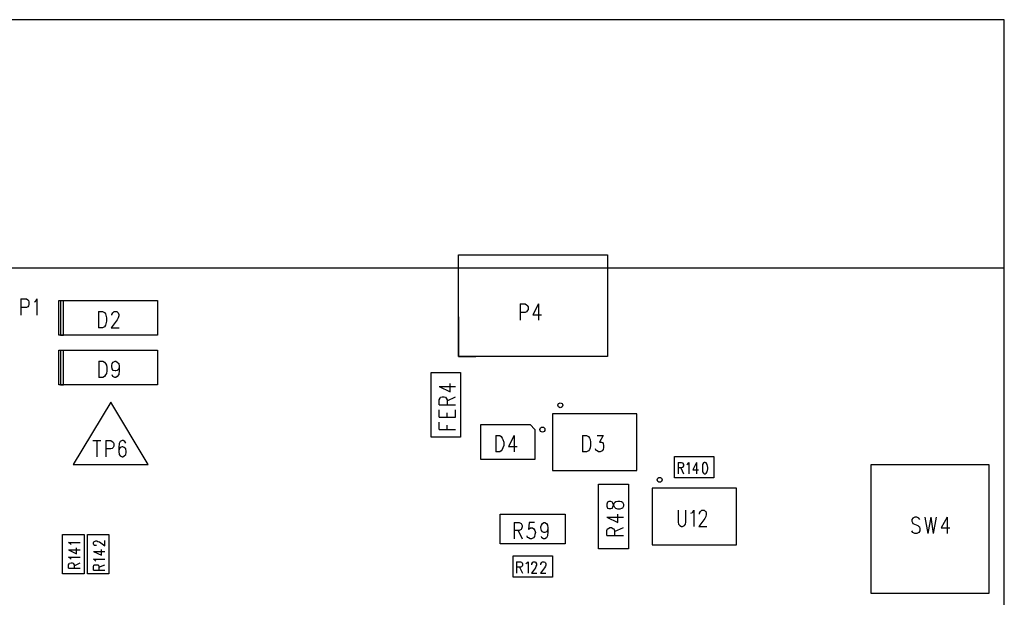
# Model space of a CAD drawing. Extents: x 11.9 to 28.1, y 10.8 to 21.2.
# Tile 9 of 17: x 18 to 20, y 18 to 19.1. Entities that reach past the tile are written whole.
import ezdxf

# ---------------------------------------------------------------- set-up
doc = ezdxf.new("R2010")
doc.units = 0
doc.header["$MEASUREMENT"] = 0
doc.layers.add('LAYNR1', color=2, linetype='Continuous')

msp = doc.modelspace()

# ---------------------------------------------------------------- linework, layer by layer
at = {"layer": 'LAYNR1', "color": 7}
for points in [[(19.987, 19.136), (16.487, 19.136)], [(19.987, 15.636), (19.987, 19.136)], [(18.888, 18.628), (18.888, 18.663), (19.188, 18.663), (19.188, 18.628)], [(19.987, 18.636), (16.487, 18.636)], [(19.987, 16.136), (19.987, 18.636)], [(18.007, 18.574), (18.007, 18.541)], [(18.007, 18.574), (18.018, 18.574), (18.021, 18.572), (18.022, 18.571), (18.023, 18.568), (18.023, 18.563), (18.022, 18.56), (18.021, 18.558), (18.018, 18.557), (18.007, 18.557)], [(18.034, 18.568), (18.036, 18.569), (18.039, 18.574), (18.039, 18.541)], [(18.083, 18.501), (18.083, 18.571)], [(18.083, 18.571), (18.282, 18.571)], [(18.087, 18.571), (18.087, 18.501)], [(18.093, 18.501), (18.093, 18.571)], [(18.282, 18.571), (18.282, 18.501)], [(19.012, 18.564), (19.012, 18.531)], [(19.012, 18.564), (19.022, 18.564), (19.025, 18.562), (19.026, 18.561), (19.028, 18.558), (19.028, 18.553), (19.026, 18.55), (19.025, 18.548), (19.022, 18.547), (19.012, 18.547)], [(19.049, 18.564), (19.038, 18.542), (19.055, 18.542)], [(19.049, 18.564), (19.049, 18.531)], [(18.163, 18.549), (18.163, 18.516)], [(18.163, 18.549), (18.171, 18.549), (18.175, 18.547), (18.177, 18.544), (18.178, 18.541), (18.179, 18.536), (18.179, 18.529), (18.178, 18.524), (18.177, 18.521), (18.175, 18.518), (18.171, 18.516), (18.163, 18.516)], [(18.19, 18.541), (18.19, 18.543), (18.192, 18.546), (18.193, 18.547), (18.195, 18.549), (18.2, 18.549), (18.202, 18.547), (18.203, 18.546), (18.204, 18.543), (18.204, 18.54), (18.203, 18.536), (18.201, 18.532), (18.189, 18.516), (18.205, 18.516)], [(18.888, 18.538), (18.888, 18.458), (18.923, 18.458)], [(19.188, 18.538), (19.188, 18.458), (19.153, 18.458)], [(18.282, 18.501), (18.083, 18.501)], [(18.087, 18.501), (18.093, 18.501)], [(18.083, 18.401), (18.083, 18.471)], [(18.083, 18.471), (18.282, 18.471)], [(18.087, 18.471), (18.087, 18.401)], [(18.093, 18.401), (18.093, 18.471)], [(18.282, 18.471), (18.282, 18.401)], [(18.164, 18.449), (18.164, 18.416)], [(18.164, 18.449), (18.172, 18.449), (18.175, 18.447), (18.177, 18.444), (18.179, 18.441), (18.18, 18.436), (18.18, 18.429), (18.179, 18.424), (18.177, 18.421), (18.175, 18.418), (18.172, 18.416), (18.164, 18.416)], [(18.205, 18.438), (18.204, 18.433), (18.201, 18.43), (18.198, 18.429), (18.197, 18.429), (18.193, 18.43), (18.191, 18.433), (18.19, 18.438), (18.19, 18.44), (18.191, 18.444), (18.193, 18.447), (18.197, 18.449), (18.198, 18.449), (18.201, 18.447), (18.204, 18.444), (18.205, 18.438), (18.205, 18.43), (18.204, 18.422), (18.201, 18.418), (18.198, 18.416), (18.196, 18.416), (18.192, 18.418), (18.191, 18.421)], [(18.833, 18.296), (18.833, 18.426)], [(18.833, 18.426), (18.892, 18.426)], [(18.892, 18.426), (18.892, 18.296)], [(18.282, 18.401), (18.083, 18.401)], [(18.087, 18.401), (18.093, 18.401)], [(18.849, 18.398), (18.871, 18.387), (18.871, 18.404)], [(18.849, 18.398), (18.882, 18.398)], [(18.188, 18.366), (18.112, 18.241)], [(18.263, 18.241), (18.188, 18.366)], [(18.849, 18.361), (18.849, 18.371), (18.851, 18.374), (18.852, 18.376), (18.855, 18.377), (18.859, 18.377), (18.862, 18.376), (18.863, 18.374), (18.865, 18.371), (18.865, 18.361)], [(18.849, 18.361), (18.882, 18.361)], [(18.865, 18.369), (18.882, 18.377)], [(18.849, 18.336), (18.849, 18.351)], [(18.865, 18.336), (18.865, 18.345)], [(18.882, 18.336), (18.882, 18.351)], [(18.849, 18.336), (18.882, 18.336)], [(18.849, 18.311), (18.849, 18.326)], [(18.865, 18.311), (18.865, 18.32)], [(18.933, 18.251), (18.933, 18.321)], [(18.933, 18.321), (19.032, 18.321)], [(19.032, 18.321), (19.042, 18.311)], [(18.849, 18.311), (18.882, 18.311)], [(18.963, 18.299), (18.963, 18.266)], [(18.963, 18.299), (18.971, 18.299), (18.974, 18.297), (18.976, 18.294), (18.977, 18.291), (18.979, 18.286), (18.979, 18.279), (18.977, 18.274), (18.976, 18.271), (18.974, 18.268), (18.971, 18.266), (18.963, 18.266)], [(19, 18.299), (18.989, 18.277), (19.006, 18.277)], [(19, 18.299), (19, 18.266)], [(19.042, 18.311), (19.042, 18.251)], [(19.138, 18.299), (19.138, 18.266)], [(19.138, 18.299), (19.146, 18.299), (19.15, 18.297), (19.152, 18.294), (19.153, 18.291), (19.154, 18.286), (19.154, 18.279), (19.153, 18.274), (19.152, 18.271), (19.15, 18.268), (19.146, 18.266), (19.138, 18.266)], [(19.167, 18.299), (19.179, 18.299), (19.172, 18.286), (19.176, 18.286), (19.178, 18.285), (19.179, 18.283), (19.18, 18.279), (19.18, 18.275), (19.179, 18.271), (19.177, 18.268), (19.173, 18.266), (19.17, 18.266), (19.167, 18.268), (19.165, 18.269), (19.164, 18.272)], [(18.152, 18.289), (18.168, 18.289)], [(18.16, 18.289), (18.16, 18.256)], [(18.178, 18.289), (18.178, 18.256)], [(18.178, 18.289), (18.188, 18.289), (18.191, 18.287), (18.193, 18.286), (18.194, 18.283), (18.194, 18.278), (18.193, 18.275), (18.191, 18.273), (18.188, 18.272), (18.178, 18.272)], [(18.218, 18.284), (18.216, 18.287), (18.213, 18.289), (18.211, 18.289), (18.207, 18.287), (18.205, 18.283), (18.204, 18.275), (18.204, 18.267), (18.205, 18.261), (18.207, 18.258), (18.211, 18.256), (18.212, 18.256), (18.215, 18.258), (18.218, 18.261), (18.219, 18.265), (18.219, 18.267), (18.218, 18.272), (18.215, 18.275), (18.212, 18.276), (18.211, 18.276), (18.207, 18.275), (18.205, 18.272), (18.204, 18.267)], [(18.892, 18.296), (18.833, 18.296)], [(18.112, 18.241), (18.263, 18.241)], [(19.042, 18.251), (18.933, 18.251)], [(19.323, 18.257), (19.402, 18.257)], [(19.323, 18.214), (19.323, 18.257)], [(19.33, 18.245), (19.33, 18.222)], [(19.33, 18.245), (19.337, 18.245), (19.34, 18.244)], [(19.34, 18.244), (19.34, 18.243), (19.341, 18.241), (19.341, 18.238), (19.34, 18.236), (19.34, 18.235)], [(19.348, 18.241), (19.35, 18.242), (19.352, 18.245), (19.352, 18.222)], [(19.367, 18.245), (19.36, 18.23), (19.371, 18.23)], [(19.367, 18.245), (19.367, 18.222)], [(19.383, 18.245), (19.381, 18.244), (19.379, 18.241), (19.379, 18.235), (19.379, 18.232), (19.379, 18.226), (19.381, 18.223), (19.383, 18.222)], [(19.383, 18.222), (19.385, 18.222), (19.387, 18.223), (19.389, 18.226), (19.39, 18.232), (19.39, 18.235), (19.389, 18.241), (19.387, 18.244), (19.385, 18.245), (19.383, 18.245)], [(19.402, 18.257), (19.402, 18.214)], [(19.719, 17.981), (19.719, 18.241)], [(19.719, 18.241), (19.956, 18.241)], [(19.956, 18.241), (19.956, 17.981)], [(19.34, 18.235), (19.337, 18.234), (19.33, 18.234)], [(19.336, 18.234), (19.341, 18.222)], [(19.17, 18.071), (19.17, 18.201)], [(19.17, 18.201), (19.23, 18.201)], [(19.23, 18.201), (19.23, 18.071)], [(19.402, 18.214), (19.323, 18.214)], [(19.191, 18.166), (19.188, 18.165), (19.187, 18.161), (19.187, 18.157)], [(19.195, 18.166), (19.191, 18.166)], [(19.218, 18.153), (19.216, 18.152), (19.213, 18.151), (19.209, 18.151), (19.205, 18.152), (19.202, 18.155), (19.201, 18.158), (19.199, 18.162), (19.198, 18.165), (19.195, 18.166)], [(19.198, 18.153), (19.199, 18.156), (19.201, 18.16), (19.202, 18.164), (19.205, 18.166)], [(19.205, 18.166), (19.209, 18.167), (19.213, 18.167), (19.216, 18.166)], [(19.216, 18.166), (19.218, 18.165), (19.22, 18.161), (19.22, 18.157), (19.218, 18.153)], [(18.972, 18.081), (18.972, 18.141)], [(18.972, 18.141), (19.103, 18.141)], [(19.103, 18.141), (19.103, 18.081)], [(19.187, 18.157), (19.188, 18.153)], [(19.187, 18.135), (19.209, 18.124), (19.209, 18.141)], [(19.188, 18.153), (19.191, 18.152), (19.195, 18.152), (19.198, 18.153)], [(19.33, 18.149), (19.33, 18.125), (19.331, 18.121), (19.334, 18.118), (19.337, 18.116), (19.339, 18.116), (19.343, 18.118), (19.345, 18.121), (19.346, 18.125), (19.346, 18.149)], [(19.356, 18.143), (19.359, 18.144), (19.362, 18.149), (19.362, 18.116)], [(19.373, 18.141), (19.373, 18.143), (19.375, 18.146), (19.376, 18.147), (19.378, 18.149), (19.383, 18.149), (19.385, 18.147), (19.386, 18.146), (19.387, 18.143), (19.387, 18.14), (19.386, 18.136), (19.384, 18.132), (19.372, 18.116), (19.388, 18.116)], [(19, 18.124), (19, 18.091)], [(19, 18.124), (19.01, 18.124), (19.014, 18.122), (19.015, 18.121), (19.016, 18.118), (19.016, 18.115), (19.015, 18.111), (19.014, 18.11), (19.01, 18.108), (19, 18.108)], [(19.041, 18.124), (19.03, 18.124), (19.029, 18.11), (19.03, 18.111), (19.033, 18.113), (19.037, 18.113), (19.04, 18.111), (19.042, 18.108), (19.043, 18.104), (19.042, 18.1), (19.041, 18.096), (19.039, 18.093), (19.035, 18.091), (19.032, 18.091), (19.029, 18.093), (19.027, 18.094), (19.026, 18.097)], [(19.068, 18.113), (19.067, 18.108), (19.065, 18.105), (19.062, 18.104), (19.06, 18.104), (19.057, 18.105), (19.055, 18.108), (19.054, 18.113), (19.054, 18.115), (19.055, 18.119), (19.057, 18.122), (19.06, 18.124), (19.062, 18.124), (19.065, 18.122), (19.067, 18.119), (19.068, 18.113), (19.068, 18.105), (19.067, 18.097), (19.065, 18.093), (19.062, 18.091), (19.059, 18.091), (19.056, 18.093), (19.055, 18.096)], [(19.187, 18.135), (19.22, 18.135)], [(19.817, 18.13), (19.815, 18.133), (19.811, 18.135), (19.807, 18.135), (19.803, 18.133), (19.801, 18.13), (19.801, 18.127), (19.802, 18.124), (19.803, 18.122), (19.806, 18.121), (19.813, 18.118), (19.815, 18.116), (19.816, 18.115), (19.817, 18.111), (19.817, 18.107), (19.815, 18.104), (19.811, 18.102), (19.807, 18.102), (19.803, 18.104), (19.801, 18.107)], [(19.827, 18.135), (19.833, 18.102)], [(19.839, 18.135), (19.833, 18.102)], [(19.839, 18.135), (19.844, 18.102)], [(19.85, 18.135), (19.844, 18.102)], [(19.872, 18.135), (19.86, 18.113), (19.877, 18.113)], [(19.872, 18.135), (19.872, 18.102)], [(19.008, 18.108), (19.016, 18.091)], [(19.187, 18.098), (19.187, 18.108), (19.188, 18.111), (19.19, 18.112), (19.193, 18.114), (19.196, 18.114), (19.199, 18.112), (19.201, 18.111), (19.202, 18.108), (19.202, 18.098)], [(19.202, 18.106), (19.22, 18.114)], [(18.091, 18.021), (18.091, 18.1)], [(18.091, 18.1), (18.134, 18.1)], [(18.108, 18.08), (18.106, 18.082), (18.103, 18.084), (18.126, 18.084)], [(18.134, 18.1), (18.134, 18.021)], [(18.141, 18.021), (18.141, 18.1)], [(18.141, 18.1), (18.184, 18.1)], [(18.159, 18.078), (18.158, 18.078), (18.155, 18.078), (18.154, 18.079), (18.153, 18.081), (18.153, 18.084), (18.154, 18.085), (18.155, 18.086), (18.158, 18.087), (18.16, 18.087), (18.162, 18.086), (18.165, 18.085), (18.176, 18.077), (18.176, 18.088)], [(18.184, 18.1), (18.184, 18.021)], [(19.103, 18.081), (18.972, 18.081)], [(19.187, 18.098), (19.22, 18.098)], [(18.103, 18.069), (18.119, 18.061), (18.119, 18.073)], [(18.103, 18.069), (18.126, 18.069)], [(18.153, 18.066), (18.169, 18.058), (18.169, 18.07)], [(18.153, 18.066), (18.176, 18.066)], [(19.23, 18.071), (19.17, 18.071)], [(18.108, 18.05), (18.106, 18.052), (18.103, 18.054), (18.126, 18.054)], [(18.103, 18.032), (18.103, 18.039), (18.104, 18.041), (18.105, 18.042), (18.108, 18.043), (18.11, 18.043), (18.112, 18.042), (18.113, 18.041), (18.114, 18.039), (18.114, 18.032)], [(18.114, 18.037), (18.126, 18.043)], [(18.158, 18.046), (18.156, 18.048), (18.153, 18.05), (18.176, 18.05)], [(18.998, 18.014), (18.998, 18.057)], [(18.998, 18.057), (19.077, 18.057)], [(19.005, 18.045), (19.005, 18.022)], [(19.005, 18.045), (19.013, 18.045), (19.015, 18.044), (19.016, 18.043), (19.017, 18.041), (19.017, 18.038), (19.016, 18.036), (19.015, 18.035), (19.013, 18.034), (19.005, 18.034)], [(19.024, 18.041), (19.025, 18.042), (19.028, 18.045), (19.028, 18.022)], [(19.036, 18.039), (19.036, 18.041), (19.037, 18.043), (19.037, 18.044), (19.039, 18.045), (19.042, 18.045), (19.044, 18.044), (19.044, 18.043), (19.045, 18.041), (19.045, 18.038), (19.044, 18.036), (19.043, 18.033), (19.035, 18.022), (19.046, 18.022)], [(19.054, 18.039), (19.054, 18.041), (19.055, 18.043), (19.056, 18.044), (19.057, 18.045), (19.06, 18.045), (19.062, 18.044), (19.063, 18.043), (19.064, 18.041), (19.064, 18.038), (19.063, 18.036), (19.061, 18.033), (19.053, 18.022), (19.064, 18.022)], [(19.077, 18.057), (19.077, 18.014)], [(18.134, 18.021), (18.091, 18.021)], [(18.103, 18.032), (18.126, 18.032)], [(18.184, 18.021), (18.141, 18.021)], [(18.153, 18.028), (18.153, 18.035), (18.154, 18.038), (18.155, 18.039), (18.158, 18.039), (18.16, 18.039), (18.162, 18.039), (18.163, 18.038), (18.164, 18.035), (18.164, 18.028)], [(18.153, 18.028), (18.176, 18.028)], [(18.164, 18.034), (18.176, 18.039)], [(19.011, 18.034), (19.017, 18.022)], [(19.077, 18.014), (18.998, 18.014)], [(19.956, 17.981), (19.719, 17.981)]]:
    msp.add_lwpolyline(points, dxfattribs=at)
for points in [[(19.188, 18.458), (18.888, 18.458), (18.888, 18.663), (19.188, 18.663), (19.188, 18.458)], [(19.077, 18.229), (19.247, 18.229), (19.247, 18.343), (19.077, 18.343), (19.077, 18.229)], [(19.278, 18.079), (19.448, 18.079), (19.448, 18.193), (19.278, 18.193), (19.278, 18.079)]]:
    msp.add_lwpolyline(points, close=True, dxfattribs=at)
for centre, radius in [((19.093, 18.36), 0.00492), ((19.057, 18.311), 0.005), ((19.293, 18.21), 0.00492)]:
    msp.add_circle(centre, radius, dxfattribs=at)

doc.saveas('drawing.dxf')
